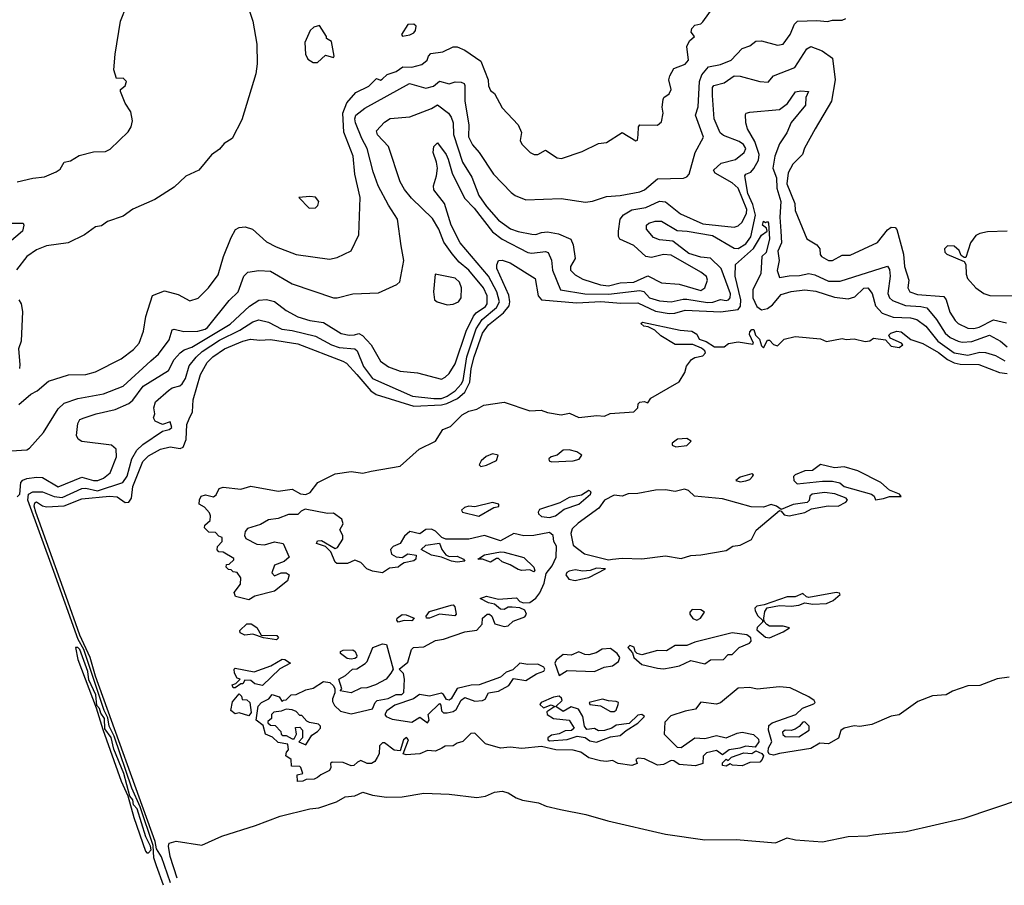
# Model space of a CAD drawing. Extents: x 2323203 to 2567568, y 883585 to 1022917.
# Tile 39 of 256: x 2389659 to 2394670, y 995915 to 1000320. Entities that reach past the tile are written whole.
import ezdxf

# ---------------------------------------------------------------- set-up
doc = ezdxf.new("R2010")
doc.units = 0

msp = doc.modelspace()

# ---------------------------------------------------------------- linework, layer by layer
at = {"layer": '0CON10XD'}
for points in [[(2390793, 1000473), (2390845, 1000312.5), (2390865.6, 1000195), (2390866.9, 1000095), (2390860.8, 1000045), (2390788.7, 999811.3), (2390740, 999715), (2390698.9, 999691.1), (2390675, 999662), (2390635, 999633.3), (2390570, 999555), (2390505, 999524.2), (2390445, 999467.5), (2390346.2, 999405), (2390234.5, 999355.5), (2390185, 999320.8), (2390105, 999292.9), (2390075, 999271.4), (2390045, 999265.8), (2389988, 999225), (2389905.9, 999184.1), (2389795, 999169.6), (2389745, 999149.5), (2389695.6, 999115), (2389641.9, 999048.1)], [(2389645, 999495.8), (2389725, 999514.4), (2389785, 999520.6), (2389845, 999545.6), (2389865, 999560), (2389885.5, 999594.5), (2389917.4, 999602.6), (2389960.6, 999629.4), (2390035, 999647.8), (2390095, 999650), (2390118.9, 999661.1), (2390210, 999750), (2390225.5, 999775), (2390232.7, 999805), (2390225, 999851.2), (2390195.6, 999895), (2390170.9, 999955), (2390171.1, 999965), (2390195.8, 999984.2), (2390201.5, 1000005), (2390185, 1000022.3), (2390150.6, 1000020.6), (2390137.5, 1000065), (2390144.5, 1000145), (2390172.4, 1000312.4), (2390203.3, 1000395)], [(2389655, 998361.4), (2389715.4, 998414.6), (2389748.1, 998431.9), (2389805, 998480.5), (2389907.5, 998512.5), (2389995, 998514.6), (2390045, 998527.5), (2390175, 998594.6), (2390237.4, 998642.6), (2390266.2, 998675), (2390289.2, 998735), (2390300.9, 998809.1), (2390335, 998916.2), (2390395, 998940.8), (2390465, 998921.1), (2390525, 998888.9), (2390566.5, 998903.5), (2390618.9, 998955), (2390668.9, 999021.1), (2390696.1, 999115), (2390735, 999211.2), (2390757.2, 999252.8), (2390775, 999262.9), (2390806.8, 999266.8), (2390843.8, 999255), (2390915, 999190.5), (2390964.7, 999164.7), (2391065, 999126.2), (2391235, 999102.2), (2391275, 999110), (2391345, 999144.2), (2391384.5, 999225), (2391390.9, 999415), (2391364.2, 999535), (2391355.3, 999625), (2391307.9, 999747.9), (2391303.5, 999845), (2391323, 999897), (2391370.1, 999949.9), (2391435, 999981.3), (2391475, 1000021.4), (2391495, 1000012.3), (2391502.8, 1000017.2), (2391529.3, 1000040.7), (2391575, 1000057.5), (2391609.5, 1000080.5), (2391655, 1000078.7), (2391705, 1000093.1), (2391733.1, 1000115), (2391739.4, 1000135), (2391751.8, 1000148.2), (2391812.7, 1000157.3), (2391865, 1000182.5), (2391885, 1000182.5), (2391925, 1000165.6), (2392005, 1000109.4), (2392042.5, 1000015), (2392044, 999984), (2392055, 999960), (2392075, 999944), (2392115, 999872), (2392196, 999785), (2392213, 999747), (2392206.2, 999705), (2392215, 999686.7), (2392257.5, 999645), (2392277.5, 999635), (2392295, 999633.8), (2392335, 999656), (2392395, 999616.7), (2392416.1, 999613.9), (2392520.9, 999649.1), (2392605, 999690), (2392645, 999696.2), (2392725, 999746.7), (2392795, 999703.3), (2392802.5, 999707.5), (2392805.7, 999735), (2392807.5, 999775), (2392814.4, 999785.6), (2392905, 999782.9), (2392925, 999801.2), (2392934.2, 999845), (2392928.8, 999875), (2392933.3, 999915), (2392937.5, 999925), (2392965, 999943.3), (2392974.2, 999965), (2392963.1, 1000015), (2392967.9, 1000035), (2392987.8, 1000072.2), (2393045, 1000093.5), (2393062.5, 1000115), (2393054.2, 1000184.2), (2393068.1, 1000211.9), (2393092.5, 1000235), (2393076.7, 1000256.7), (2393078.8, 1000275), (2393095, 1000292.5), (2393125, 1000300), (2393135, 1000310), (2393196.2, 1000393.8)], [(2391963.1, 999683.1), (2391997.5, 999645), (2392070.5, 999535), (2392160.2, 999440.2), (2392180, 999425), (2392235, 999404.3), (2392415, 999410.7), (2392537.8, 999392.2), (2392573.7, 999396.3), (2392645, 999420.4), (2392715.4, 999425.4), (2392815, 999443.8), (2392839.4, 999455), (2392905, 999511.2), (2393036.4, 999513.6), (2393055, 999520.5), (2393065.8, 999534.2), (2393095.9, 999644.1), (2393138.3, 999721.7), (2393097.6, 999835), (2393112.3, 999877.7), (2393119.2, 1000005), (2393130.4, 1000039.6), (2393165, 1000080), (2393225, 1000091.8), (2393280.6, 1000115), (2393335, 1000172.9), (2393375, 1000187.5), (2393405, 1000211.1), (2393435, 1000212.7), (2393515, 1000190), (2393543.7, 1000196.3), (2393580.4, 1000245), (2393602.7, 1000297.3), (2393617.2, 1000312.8), (2393715, 1000316.4), (2393769.7, 1000310.3), (2393795, 1000317.1), (2393845, 1000318.6), (2393863.2, 1000326.8)], [(2391175, 1000102.5), (2391215, 1000140), (2391255, 1000127.5), (2391260, 1000135), (2391245, 1000210), (2391220, 1000225), (2391220, 1000235), (2391185, 1000290), (2391155, 1000282.5), (2391137.5, 1000265), (2391110, 1000205), (2391113.3, 1000145), (2391125, 1000120), (2391153, 1000103), (2391175, 1000102.5)], [(2391607, 1000237), (2391645, 1000244.1), (2391665, 1000253.8), (2391673.1, 1000265), (2391677.1, 1000287.1), (2391665, 1000298.1), (2391635, 1000295.6), (2391602, 1000245), (2391607, 1000237)], [(2392315, 999237.1), (2392345, 999240.6), (2392400.4, 999230.4), (2392463.3, 999203.3), (2392475.3, 999175.3), (2392485.7, 999105), (2392462, 999065), (2392461.9, 999045), (2392485, 999022), (2392525, 999000.6), (2392615, 998971.4), (2392655, 998966.4), (2392715, 998981.7), (2392784.9, 998985.1), (2392855, 999016.8), (2392925, 998981.1), (2393015, 998974.8), (2393125, 998941.6), (2393145.9, 998955), (2393159.6, 998995), (2393155, 999012.9), (2393126.2, 999035), (2392975, 999121.5), (2392935, 999124.7), (2392875, 999109.7), (2392845, 999115.3), (2392785, 999170.7), (2392713.6, 999203.6), (2392707, 999217), (2392706.4, 999243.6), (2392715.7, 999305), (2392732.1, 999327.9), (2392775, 999352.7), (2392845, 999364.8), (2392915, 999396.1), (2392945, 999393.5), (2393022.2, 999332.2), (2393135, 999281.5), (2393295, 999264.5), (2393315, 999270.5), (2393335, 999290), (2393358.4, 999335), (2393360.2, 999355), (2393315, 999462.6), (2393285, 999489.3), (2393199.2, 999539.2), (2393189.6, 999555), (2393229.3, 999590.7), (2393301.1, 999608.9), (2393345.6, 999645), (2393354.5, 999665), (2393341.8, 999685), (2393320.9, 999700.9), (2393240.5, 999730.5), (2393224.5, 999744.5), (2393194, 999815), (2393185.5, 999934.5), (2393184.3, 999975), (2393191.5, 999985), (2393245, 999998.4), (2393295, 1000035.2), (2393325, 1000032.5), (2393425, 1000005.3), (2393467.5, 1000002.5), (2393495.6, 1000035), (2393603.7, 1000076.3), (2393665, 1000172.1), (2393685, 1000183.2), (2393742.4, 1000162.4), (2393795.3, 1000125.3), (2393808.6, 1000015), (2393790.9, 999905), (2393707.1, 999765), (2393653.6, 999666.4), (2393642.7, 999635), (2393594.2, 999585), (2393569.7, 999540.3), (2393562.8, 999485), (2393603.3, 999385), (2393605, 999350), (2393664.6, 999204.6), (2393715.8, 999175), (2393731.2, 999155), (2393732.9, 999125), (2393739.2, 999115), (2393775, 999094.6), (2393795, 999095.6), (2393845, 999122.2), (2393885, 999122.2), (2394024.1, 999185.9), (2394075, 999250.9), (2394095, 999263.8), (2394115, 999262.9), (2394122.7, 999252.7), (2394156.5, 999126.5), (2394162, 999065), (2394184.8, 998995), (2394178.8, 998955), (2394188.8, 998935), (2394228.1, 998921.9), (2394361.8, 998911.8), (2394373.9, 998893.9), (2394392.2, 998832.2), (2394419.4, 998789.4), (2394435, 998774.8), (2394485, 998751), (2394515, 998748.4), (2394542.2, 998755), (2394615, 998793.5), (2394681.8, 998778.2)], [(2389614.5, 998125.5), (2389695, 998131.9), (2389709.4, 998140.6), (2389779.6, 998220.4), (2389855, 998340), (2389885, 998368.2), (2389955, 998393.1), (2390085, 998417.1), (2390185, 998454.7), (2390325.9, 998584.1), (2390365, 998618.9), (2390419, 998691), (2390435, 998741.4), (2390445, 998745.5), (2390494.1, 998734.1), (2390565, 998735.6), (2390603.5, 998745), (2390615, 998753.7), (2390725, 998891.8), (2390770.7, 998935), (2390798.8, 999015), (2390819.2, 999035), (2390875, 999044.6), (2390935, 999040.4), (2391045, 998976.2), (2391255, 998905.6), (2391275, 998904.4), (2391355, 998924.5), (2391485, 998931.1), (2391577.7, 998972.3), (2391593.9, 998986.1), (2391614.3, 999095), (2391599.7, 999169.7), (2391581.5, 999305), (2391535.9, 999375.9), (2391483.4, 999475), (2391456.9, 999546.9), (2391427.4, 999665), (2391399.7, 999715), (2391368.2, 999795), (2391364.2, 999815), (2391368.9, 999835), (2391415, 999869.3), (2391642.5, 999995), (2391725, 999972.5), (2391765, 999981.9), (2391795, 1000008), (2391845, 999993.6), (2391875, 1000004.6), (2391905, 1000002.2), (2391920.5, 999995), (2391924.6, 999985), (2391924.7, 999905.3), (2391945.3, 999785), (2391942.5, 999725), (2391963.1, 999683.1)], [(2390390.1, 995915.3), (2390354.5, 996015), (2390342.2, 996055), (2390338.7, 996118.7), (2390271.2, 996315), (2390229.7, 996409.7), (2390139.5, 996675), (2390114, 996725), (2390107.2, 996767.2), (2390088.6, 996805), (2389984.4, 997115), (2389955.8, 997165.8), (2389831.9, 997511.9), (2389699.8, 997875), (2389703.4, 997906.6), (2389725, 997917.3), (2389775, 997917.4), (2389833.9, 997893.9), (2389875, 997888.1), (2389975, 997933.8), (2389995, 997936.1), (2390055, 997923.2), (2390184.3, 997965.7), (2390205, 997998), (2390229.4, 998085), (2390255, 998129.2), (2390285, 998157.7), (2390385, 998227.1), (2390420, 998235), (2390432.9, 998245), (2390425, 998274), (2390385, 998260.8), (2390348, 998278), (2390340, 998295), (2390346.7, 998315), (2390340.8, 998345), (2390350, 998375), (2390416.6, 998433.4), (2390435, 998447.5), (2390473.6, 998456.4), (2390485, 998466.9), (2390502.6, 998495), (2390521.5, 998558.5), (2390556.7, 998603.3), (2390588.2, 998631.8), (2390675, 998690.1), (2390779.5, 998740.5), (2390845, 998783.4), (2390875, 998792.1), (2390925, 998780.7), (2390993.1, 998745), (2391045, 998739.2), (2391165, 998709.5), (2391245.9, 998665.9), (2391285, 998651.6), (2391365, 998644.8), (2391376.8, 998635), (2391408.4, 998555), (2391455, 998495.2), (2391657.5, 998405), (2391766.8, 998393.2), (2391805, 998393.2), (2391834, 998405), (2391875, 998432), (2391904.8, 998465), (2391915.9, 998485), (2391934.9, 998605), (2391982.3, 998747.7), (2392011.8, 998795), (2392085.9, 998855), (2392100.1, 998885), (2392087.8, 998935), (2392044.8, 999015), (2391900, 999185), (2391855.2, 999275), (2391821.2, 999385), (2391767.3, 999455), (2391765.4, 999475), (2391780.5, 999525), (2391784.4, 999565), (2391780.9, 999595), (2391763.5, 999645), (2391766.9, 999675), (2391785, 999694), (2391829.5, 999635), (2391840.1, 999610.1), (2391859.1, 999539.1), (2391921.9, 999411.8), (2391971.1, 999361.1), (2392065, 999240.4), (2392114.1, 999204.1), (2392245, 999135.7), (2392265, 999131.8), (2392335, 999140.8), (2392348.5, 999135), (2392365, 999097.1), (2392370.2, 999045), (2392411.5, 998945), (2392535.1, 998925.1), (2392655, 998922.8), (2392815, 998942.7), (2392835, 998936.3), (2392865, 998904.9), (2392915, 998889.6), (2392975, 998883.7), (2393035, 998898.9), (2393055, 998898.1), (2393159.1, 998880.9), (2393186.9, 998883.1), (2393225, 998897.2), (2393255, 998890.5), (2393265.6, 998895), (2393275.3, 998905), (2393276.7, 998925), (2393228.8, 999055), (2393175, 999106.9), (2393125, 999112.3), (2393065, 999130.7), (2392982.6, 999192.6), (2392915, 999199.8), (2392885, 999211.2), (2392848.1, 999255), (2392849.2, 999275), (2392861.2, 999285), (2392893.3, 999295), (2392925, 999295.4), (2393005, 999246.8), (2393055.3, 999244.7), (2393185, 999222.2), (2393295, 999158), (2393315, 999156.2), (2393355, 999179.9), (2393379.6, 999215), (2393403.6, 999325), (2393389.8, 999379.8), (2393364.4, 999435), (2393350, 999525), (2393353.8, 999535), (2393380.3, 999545), (2393395, 999563.2), (2393418.1, 999605), (2393421.7, 999635), (2393400.9, 999700.9), (2393363.1, 999765), (2393353.9, 999796.1), (2393352, 999838), (2393356.7, 999845), (2393375, 999849.5), (2393525, 999863.6), (2393566.6, 999893.4), (2393607.3, 999952.7), (2393635, 999958.7), (2393673.3, 999955), (2393659.6, 999925), (2393657.7, 999885), (2393585, 999797.3), (2393562.6, 999745), (2393525, 999687.9), (2393502.2, 999625), (2393492.3, 999565), (2393511.3, 999515), (2393512.8, 999462.8), (2393532.5, 999395), (2393526.7, 999315), (2393533.1, 999245), (2393535.9, 999185), (2393517, 999143), (2393524.8, 999095), (2393513.8, 999043.8), (2393525, 999008), (2393575, 999017.2), (2393627.9, 999017.9), (2393675, 999029), (2393705, 999022.3), (2393775, 998990.4), (2393835, 998989.4), (2394075, 999065.5), (2394085, 999048.8), (2394088.8, 999015), (2394076.8, 998926.8), (2394085.6, 998905.6), (2394101.4, 998891.4), (2394166.6, 998866.6), (2394245, 998861.6), (2394275, 998854), (2394324.9, 998794.9), (2394369.2, 998725), (2394395, 998702.6), (2394435, 998683.7), (2394455, 998678.9), (2394505, 998681.9), (2394595, 998714.8), (2394650, 998685), (2394685, 998655.3)], [(2389645, 997892.5), (2389660.1, 997905), (2389665.3, 997964.7), (2389675, 997976.5), (2389695, 997984.8), (2389745, 997992.7), (2389775, 997990.8), (2389855, 997942.6), (2389975, 997993), (2390035, 997975.2), (2390057.1, 997975), (2390085, 997986.8), (2390119.7, 998015), (2390151.4, 998095), (2390149.2, 998135), (2390125.3, 998155.3), (2389975, 998173.1), (2389955.7, 998185), (2389947.5, 998205), (2389954.1, 998265), (2389965, 998286.2), (2389986.6, 998293.4), (2390048, 998315), (2390145, 998337.3), (2390215, 998367.1), (2390235.1, 998384.9), (2390286.3, 998455), (2390415.2, 998534.8), (2390445, 998590.9), (2390474.8, 998625.2), (2390495, 998639.6), (2390535, 998653.7), (2390729.5, 998770.5), (2390828, 998862), (2390875, 998893.2), (2390914, 998896), (2390955, 998886.5), (2391015, 998841.1), (2391075, 998807.5), (2391135, 998789.8), (2391205, 998779), (2391295, 998723.2), (2391335, 998714.8), (2391363.4, 998716.6), (2391385, 998722.9), (2391402.9, 998712.9), (2391448.2, 998665), (2391495, 998582.2), (2391535, 998554.6), (2391595, 998532.3), (2391683.9, 998523.9), (2391805, 998491.5), (2391825, 998500.4), (2391845, 998519.1), (2391875, 998569.1), (2391931.9, 998735), (2391967.8, 998812.2), (2391981.6, 998828.4), (2392028.8, 998861.2), (2392037.9, 998875), (2392038, 998915), (2392020, 998955), (2391944.3, 999045), (2391895, 999087.1), (2391859.5, 999129.5), (2391818.2, 999188.2), (2391792.2, 999255), (2391758.9, 999308.9), (2391652.4, 999412.4), (2391616.4, 999456.4), (2391595, 999495.8), (2391535.5, 999675), (2391479.4, 999735), (2391474.4, 999755), (2391515, 999799.5), (2391545, 999816.7), (2391645, 999825.4), (2391755, 999868.7), (2391785, 999886.7), (2391840.8, 999845), (2391855, 999824.5), (2391865.2, 999795), (2391866.5, 999736.6), (2391911.7, 999595), (2391959.3, 999519.3), (2391996.3, 999425), (2392035, 999369.3), (2392095, 999300.4), (2392156.7, 999256.7), (2392195, 999242.1), (2392265, 999229.3), (2392285, 999227.9), (2392315, 999237.1)], [(2391131.7, 999361.7), (2391165, 999363.3), (2391175.7, 999374.3), (2391182, 999395), (2391165, 999416.7), (2391135, 999421.2), (2391080, 999415), (2391131.7, 999361.7)], [(2389615, 999285.5), (2389676.7, 999285), (2389680, 999275), (2389673.3, 999245), (2389605, 999186.7)], [(2390425.4, 995928.2), (2390380.8, 996060.8), (2390355, 996101.6), (2390348.6, 996138.6), (2390045, 996979.1), (2390018.1, 997075), (2389965, 997188.9), (2389895.4, 997385.4), (2389741, 997815), (2389732.6, 997845), (2389735, 997862), (2389745, 997866), (2389775, 997846.8), (2389795, 997841.5), (2389885, 997846.5), (2389975, 997882.4), (2390115, 997896.2), (2390155, 997891.6), (2390195, 997864), (2390215, 997864.8), (2390227.9, 997885), (2390235, 997945.4), (2390285, 998072.3), (2390315, 998101.2), (2390375, 998135.2), (2390425, 998147.3), (2390475, 998138.9), (2390491.1, 998145), (2390506.1, 998183.9), (2390509.8, 998260.2), (2390520.5, 998289.5), (2390538.3, 998325), (2390542.3, 998385), (2390579.2, 998515), (2390612, 998575), (2390641.6, 998605), (2390701.5, 998645), (2390795, 998685.2), (2390833.8, 998693.8), (2390880.7, 998689.3), (2390935, 998693.2), (2391075, 998670.3), (2391303.3, 998583.3), (2391321.6, 998571.6), (2391375.1, 998515.1), (2391445, 998431), (2391473.8, 998413.8), (2391665, 998353.1), (2391805, 998361.2), (2391832.7, 998367.3), (2391886.6, 998393.4), (2391924.8, 998425.2), (2391949.4, 998475), (2391957.2, 998545), (2391971.9, 998605), (2392015, 998724.3), (2392045, 998766.9), (2392121.5, 998828.5), (2392149.3, 998865), (2392152.8, 998885), (2392147.9, 998917.9), (2392087.1, 999055), (2392086.5, 999073.5), (2392095.8, 999094.2), (2392115, 999097.1), (2392155, 999083.5), (2392282.5, 999002.5), (2392298, 998915), (2392314.6, 998894.6), (2392495, 998880.1), (2392616.1, 998886.1), (2392717.9, 998877.9), (2392805, 998879.3), (2392895, 998837.6), (2392965, 998825.2), (2392993.2, 998826.8), (2393045, 998841.6), (2393225, 998833.4), (2393315, 998846.3), (2393327.4, 998862.6), (2393329.6, 998895), (2393300.4, 999015), (2393301.2, 999075), (2393394.2, 999155.8), (2393435, 999224.6), (2393462.5, 999245), (2393459.4, 999259.4), (2393440, 999275), (2393445, 999295.8), (2393455, 999288.8), (2393465, 999293.3), (2393470, 999285), (2393475.2, 999205.2), (2393457.4, 999135), (2393435.3, 999114.7), (2393430.7, 999029.3), (2393390.3, 998945), (2393390.5, 998905), (2393410, 998860), (2393435, 998844.6), (2393465, 998850.1), (2393490.3, 998869.7), (2393535, 998922.7), (2393585, 998937.8), (2393655, 998945.2), (2393711.3, 998938.7), (2393805, 998908.5), (2393875, 998900), (2393910, 998910), (2393955, 998954.1), (2393975, 998955.3), (2393997.5, 998927.5), (2394014.8, 998865), (2394047.5, 998827.5), (2394105, 998807.2), (2394192.4, 998802.4), (2394225, 998794.8), (2394270.3, 998760.3), (2394332.2, 998685), (2394415.3, 998625), (2394485, 998613), (2394545, 998627.8), (2394575, 998627), (2394625, 998611), (2394672.5, 998585)], [(2394685, 999244), (2394585, 999240), (2394545, 999232.5), (2394525, 999222.5), (2394497.5, 999185), (2394475, 999110), (2394465, 999110), (2394450.7, 999120.7), (2394440, 999145), (2394415, 999167.5), (2394380.3, 999169.7), (2394366, 999155), (2394368, 999138), (2394377.7, 999127.7), (2394465, 999090), (2394473.9, 999073.9), (2394475.5, 999025.5), (2394482.9, 999002.9), (2394525, 998955.8), (2394565, 998927.5), (2394596.5, 998916.5), (2394735, 998914.6)], [(2391835, 998868.8), (2391865, 998872.5), (2391891.2, 998885), (2391905.8, 998905), (2391907.8, 998955), (2391896.8, 998985), (2391875, 999005.2), (2391772.5, 999025), (2391764, 998935), (2391770, 998895), (2391784.1, 998884.1), (2391835, 998868.8)], [(2389655, 998894.2), (2389666.9, 998875), (2389672.5, 998835), (2389665.8, 998684.2), (2389653.3, 998645), (2389660, 998565), (2389657.5, 998545)], [(2393608.6, 996785), (2393643.2, 996816.8), (2393700.8, 996839.2), (2393707.5, 996845), (2393702, 996855), (2393675.8, 996875), (2393579.9, 996919.9), (2393525, 996925.4), (2393412.6, 996912.6), (2393375, 996921.2), (2393315, 996918.8), (2393225, 996843.4), (2393205, 996836.9), (2393125, 996846.7), (2393097.6, 996812.4), (2393045, 996802), (2392972.4, 996777.6), (2392942.5, 996745), (2392939.4, 996685), (2393005, 996618.8), (2393025, 996616.7), (2393095, 996666), (2393145, 996662.7), (2393205, 996678), (2393255, 996666.4), (2393310.1, 996689.9), (2393335, 996694.1), (2393393.1, 996683.1), (2393418.2, 996658.2), (2393420, 996645), (2393401.7, 996618.3), (2393355, 996622.9), (2393323.6, 996613.6), (2393268.8, 996605), (2393235, 996580), (2393205, 996601.9), (2393155, 996590), (2393137.7, 996572.3), (2393136, 996535), (2393097.5, 996522.5), (2393015, 996530.4), (2392988.2, 996548.2), (2392975, 996550), (2392935, 996530.2), (2392905, 996526.2), (2392838.3, 996558.3), (2392807.3, 996562.7), (2392793.9, 996556.1), (2392801.1, 996535), (2392775, 996525.3), (2392704.3, 996535), (2392675, 996550), (2392645, 996544.8), (2392615, 996548), (2392555, 996564), (2392515, 996592.3), (2392475, 996602.7), (2392386.7, 996605), (2392315, 996621.1), (2392215, 996611.8), (2392155, 996618.2), (2392105, 996612.7), (2392030, 996635), (2391975, 996690), (2391955, 996687.5), (2391913.6, 996646.4), (2391885, 996639.2), (2391865, 996624.7), (2391825, 996622.7), (2391806.8, 996613.2), (2391775, 996597.8), (2391735, 996601.5), (2391695, 996583.9), (2391625, 996580), (2391610, 996585), (2391637.5, 996655), (2391627, 996667), (2391612.5, 996655), (2391595, 996600), (2391565, 996602.5), (2391515, 996640), (2391505, 996640), (2391490, 996625), (2391487.5, 996585), (2391477.5, 996565), (2391466.2, 996545), (2391450, 996535), (2391426.7, 996535), (2391395, 996550), (2391377.5, 996542.5), (2391360, 996525), (2391345, 996522.5), (2391305, 996540), (2391248.3, 996541.7), (2391240, 996535), (2391242.5, 996515), (2391235, 996500), (2391191.7, 996478.3), (2391175, 996463.5), (2391156.7, 996455), (2391116.1, 996453.9), (2391100, 996445), (2391073, 996443), (2391071.7, 996478.3), (2391100, 996485), (2391090, 996515), (2391085, 996520), (2391041.7, 996521.7), (2391040, 996555), (2391012.5, 996575), (2391016.7, 996593.3), (2391027.5, 996605), (2391023, 996633), (2390975, 996642.5), (2390945, 996670), (2390910, 996685), (2390898.3, 996728.3), (2390862.5, 996755), (2390873, 996827), (2390890, 996845), (2390926.4, 996863.6), (2390943, 996887), (2390980, 996875), (2390995, 996850), (2391001.7, 996858.3), (2391015, 996860), (2391040, 996885), (2391065, 996886.7), (2391115, 996910.8), (2391151.7, 996918.3), (2391205, 996953.3), (2391237.7, 996947.7), (2391255, 996930), (2391262.5, 996915), (2391262.5, 996895), (2391250, 996865), (2391250.7, 996850.7), (2391260.7, 996830.7), (2391291.7, 996801.7), (2391345, 996788), (2391455, 996813.3), (2391468, 996845), (2391478.8, 996855), (2391534.5, 996865.5), (2391575, 996886), (2391603.3, 996886.7), (2391613.6, 996896.4), (2391617.5, 996965), (2391612.5, 996992.5), (2391590, 997015), (2391635, 997050), (2391653.3, 997115), (2391662.5, 997125), (2391715, 997129.2), (2391775, 997161.9), (2391815, 997168.2), (2391925, 997205.5), (2391985, 997214.4), (2392012.9, 997245), (2392014, 997275), (2392037.5, 997295), (2392050, 997295), (2392061.9, 997285), (2392076.4, 997246.4), (2392125, 997232), (2392145, 997236), (2392170.4, 997259.6), (2392229.1, 997280.9), (2392238.6, 997295), (2392229.2, 997315), (2392205, 997326.7), (2392165, 997331.1), (2392145, 997330), (2392125, 997319.2), (2392105, 997321.1), (2392075.4, 997345.4), (2392045, 997353.3), (2392002.5, 997375), (2392035, 997386), (2392095, 997372.1), (2392164.1, 997375.9), (2392187.5, 997377.5), (2392205, 997360), (2392223.5, 997353.5), (2392255, 997354), (2392285, 997377.1), (2392306.5, 997403.5), (2392327.3, 997452.7), (2392337.6, 997502.4), (2392369.4, 997540.6), (2392388.4, 997585), (2392390.7, 997640.7), (2392377.8, 997665), (2392373.8, 997695), (2392355, 997710.3), (2392275, 997695.4), (2392225, 997693.3), (2392173.9, 997706.1), (2392105, 997668.5), (2392025, 997695.5), (2391945, 997676.7), (2391826.8, 997676.8), (2391806.7, 997685), (2391775, 997718), (2391755, 997728), (2391725, 997726), (2391695, 997704.4), (2391645, 997715.6), (2391617.5, 997692.5), (2391595, 997654.4), (2391559.8, 997640.2), (2391545.6, 997625), (2391551.2, 997601.2), (2391575, 997586.5), (2391605, 997584), (2391635, 997602.5), (2391676, 997596), (2391675.6, 997575), (2391665, 997566.9), (2391615, 997557.1), (2391596.2, 997543.8), (2391585, 997534.7), (2391540.2, 997529.8), (2391505, 997505.7), (2391455, 997513.6), (2391426.2, 997525), (2391395, 997557.5), (2391365, 997570), (2391326.4, 997553.6), (2391273, 997553), (2391265, 997560), (2391243, 997613), (2391215, 997640), (2391170, 997655), (2391175, 997667.5), (2391195, 997670), (2391265, 997630), (2391276.4, 997633.6), (2391303.6, 997676.4), (2391303.8, 997695), (2391288.8, 997725), (2391304.5, 997755), (2391298.9, 997778.9), (2391255, 997808.8), (2391225, 997808.1), (2391110.8, 997829.2), (2391090.9, 997819.1), (2391075, 997802), (2391027.6, 997802.4), (2390975, 997782.5), (2390924.4, 997775.6), (2390885, 997751.4), (2390818.8, 997731.2), (2390806.2, 997715), (2390802.5, 997695), (2390810, 997680), (2390865, 997651.2), (2390905, 997648), (2390955, 997663.8), (2391000, 997655), (2391030, 997585), (2391005, 997562.5), (2390955.7, 997544.3), (2390942.5, 997505), (2390955, 997490), (2390990, 997505), (2391015, 997505.8), (2391030, 997495), (2391022.5, 997465), (2390955, 997412), (2390855, 997386.7), (2390825, 997368.8), (2390757.5, 997385), (2390750, 997405), (2390781.7, 997448.3), (2390785, 997480), (2390765, 997507.5), (2390745, 997510), (2390735, 997520), (2390721.7, 997521.7), (2390710, 997535), (2390711.7, 997548.3), (2390725, 997550), (2390748.3, 997571.7), (2390748.3, 997578.3), (2390695, 997610), (2390671.7, 997611.7), (2390663, 997623), (2390665, 997640), (2390690, 997665), (2390690, 997685), (2390671.7, 997691.7), (2390655, 997710), (2390621.7, 997711.7), (2390600, 997735), (2390601.7, 997748.3), (2390628.3, 997771.7), (2390630, 997795), (2390625, 997810), (2390599.3, 997839.3), (2390572.5, 997855), (2390573.6, 997876.4), (2390582.5, 997895), (2390605, 997902.5), (2390645, 997892.5), (2390658.3, 997901.7), (2390673.3, 997935), (2390695, 997942), (2390785, 997932), (2390835, 997946.5), (2390975, 997920.8), (2391045, 997931.9), (2391088.3, 997908.3), (2391115, 997904), (2391136.7, 997915), (2391176.2, 997965), (2391265, 998009.4), (2391345, 998021.9), (2391405, 998012.5), (2391447.1, 998022.9), (2391595, 998048.8), (2391692.5, 998135), (2391775, 998176.2), (2391812, 998235), (2391850.7, 998249.3), (2391910.9, 998309.1), (2391945, 998328.1), (2391985, 998338.1), (2392021.1, 998358.9), (2392125, 998373.5), (2392255, 998329.5), (2392313.6, 998333.6), (2392345, 998321.8), (2392415, 998310), (2392457.5, 998317.5), (2392505, 998295.8), (2392595.6, 998305.6), (2392635, 998302.5), (2392664, 998316), (2392784.7, 998325.3), (2392804.3, 998345), (2392806.2, 998365), (2392815, 998373.8), (2392837.3, 998377.3), (2392855, 998370), (2392871.2, 998395), (2392960, 998445), (2393015, 998476.7), (2393044.6, 998525), (2393052.1, 998557.9), (2393078.6, 998591.4), (2393095, 998600.9), (2393135, 998609.4), (2393149.2, 998625), (2393145.8, 998635), (2393129.3, 998649.3), (2393085, 998666.7), (2392995, 998667.5), (2392921.7, 998711.7), (2392890.7, 998740.7), (2392857, 998757), (2392835, 998760), (2392820, 998775), (2392828.3, 998781.7), (2393019.7, 998739.7), (2393080, 998735), (2393105, 998720), (2393117.5, 998695), (2393152.7, 998682.7), (2393194.7, 998654.7), (2393245, 998655.8), (2393266.8, 998673.2), (2393315, 998680.4), (2393390.7, 998669.3), (2393394, 998675), (2393372.5, 998717.5), (2393375, 998732.5), (2393385, 998743.8), (2393395, 998743.3), (2393404.4, 998714.4), (2393424.2, 998695), (2393435, 998660), (2393445, 998650), (2393465, 998690), (2393475, 998690), (2393495, 998667.5), (2393515, 998660), (2393550, 998695), (2393605, 998707.5), (2393735, 998696.2), (2393765, 998683.3), (2393845, 998697.5), (2393865, 998692.5), (2393905, 998696.7), (2393962, 998682), (2393985, 998686.2), (2394005, 998698.8), (2394065, 998691.2), (2394095, 998658.8), (2394135, 998652.9), (2394153.3, 998665), (2394146, 998675), (2394089.3, 998699.3), (2394082.5, 998715), (2394093.3, 998725), (2394122.5, 998735), (2394145, 998732.2), (2394195, 998692.9), (2394255, 998671.8), (2394335, 998626.7), (2394380.5, 998590.5), (2394415, 998574.2), (2394445, 998567.9), (2394540.8, 998565), (2394645, 998524.2), (2394685, 998520.4)], [(2392997.5, 998147.5), (2393055, 998153.5), (2393076.7, 998175), (2393055, 998188.6), (2393007.5, 998185), (2392978.8, 998165), (2392980, 998155), (2392997.5, 998147.5)], [(2392005, 998046.2), (2392035, 998053.5), (2392085, 998077.5), (2392093.3, 998105), (2392065, 998111.5), (2392032.1, 998097.9), (2392007.8, 998075), (2391998, 998055), (2392005, 998046.2)], [(2392365, 998070), (2392475, 998074.6), (2392506.7, 998083.3), (2392520, 998105), (2392495, 998120.8), (2392455, 998132), (2392425, 998130), (2392395, 998104.2), (2392364.5, 998095.5), (2392352.5, 998085), (2392352.9, 998075), (2392365, 998070)], [(2394015, 997877.5), (2394055, 997883.6), (2394085, 997894.3), (2394145.7, 997894.3), (2394136.7, 997905), (2394085, 997926.9), (2394041.9, 997965), (2393925, 998024.7), (2393855, 998045.6), (2393805, 998040), (2393735, 998057.5), (2393693.3, 998026.7), (2393655, 998024.3), (2393605.7, 998005), (2393596.7, 997995), (2393598.2, 997975), (2393615, 997958.8), (2393745, 997972.5), (2393795, 997971.8), (2393832.9, 997962.9), (2393855.3, 997945.3), (2393994.3, 997905), (2394007.5, 997895), (2394015, 997877.5)], [(2393325, 997968.5), (2393355, 997972.9), (2393375, 997980.6), (2393389.2, 997995), (2393393.3, 998005), (2393385, 998009.2), (2393325, 997992.5), (2393304, 997975), (2393325, 997968.5)], [(2392355, 997786.3), (2392385, 997794.7), (2392429.8, 997830.2), (2392505, 997854.2), (2392564.2, 997905), (2392568.1, 997918.1), (2392555, 997924.2), (2392518.5, 997901.5), (2392455, 997888.2), (2392408.4, 997861.6), (2392305, 997828.2), (2392297.7, 997815), (2392299.6, 997805), (2392315, 997792.7), (2392355, 997786.3)], [(2392655, 997571.2), (2392675, 997574.5), (2392725, 997580.7), (2392825, 997576.7), (2392945, 997592.1), (2393025, 997577.8), (2393075, 997593.8), (2393125, 997596.8), (2393255, 997619.4), (2393289.1, 997640.9), (2393325, 997646.5), (2393384, 997675), (2393407.5, 997722.5), (2393525, 997822.5), (2393535, 997820), (2393550.3, 997800.3), (2393575, 997795.7), (2393655, 997812.4), (2393689.5, 997830.5), (2393774.3, 997845.7), (2393825, 997844.1), (2393864.2, 997865), (2393872, 997875), (2393865.9, 997885.9), (2393807.4, 997907.4), (2393755, 997914.3), (2393691.9, 997905), (2393680.9, 997895), (2393676.8, 997873.2), (2393666.6, 997863.4), (2393595, 997853.1), (2393535, 997827.5), (2393511.2, 997845), (2393483.4, 997853.4), (2393445, 997840), (2393381.1, 997841.1), (2393235, 997882.2), (2393092.5, 997895), (2393062, 997925), (2393041.9, 997931.9), (2392995, 997918.9), (2392945, 997927.3), (2392895, 997926.5), (2392805, 997908.8), (2392755, 997906.9), (2392725, 997896.2), (2392685, 997900), (2392635.7, 997875), (2392606.2, 997833.8), (2392501.1, 997758.9), (2392471.1, 997728.9), (2392464.2, 997705), (2392475.6, 997645.6), (2392532.7, 997602.7), (2392655, 997571.2)], [(2391995, 997794.4), (2392072.5, 997837.5), (2392096.6, 997843.4), (2392098, 997855), (2392065, 997863.5), (2391975, 997841.5), (2391945, 997844.4), (2391922.6, 997837.4), (2391907.5, 997825), (2391912.5, 997815), (2391995, 997794.4)], [(2391885, 997559.2), (2391856.2, 997565), (2391804.7, 997584.7), (2391753.8, 997595), (2391702.5, 997625), (2391725, 997646.1), (2391795, 997656.7), (2391807.5, 997625), (2391827.6, 997597.6), (2391845, 997589.1), (2391885, 997590.8), (2391916.7, 997575), (2391925, 997564), (2391885, 997559.2)], [(2392275, 997510), (2392255, 997520.6), (2392215, 997516.5), (2392195, 997522.3), (2392155, 997546.7), (2392115, 997560.9), (2392095, 997578.8), (2392085, 997578.8), (2392055, 997560), (2392015, 997574.5), (2391990, 997575), (2392025, 997597.3), (2392105, 997612), (2392125, 997610.6), (2392225, 997584.3), (2392275.6, 997535), (2392280, 997515), (2392275, 997510)], [(2392485, 997466.8), (2392515, 997473.8), (2392555, 997481.5), (2392640, 997525), (2392595, 997530), (2392562.6, 997517.4), (2392525, 997514.5), (2392485, 997520.4), (2392455, 997514.5), (2392443.3, 997506.7), (2392439.1, 997495), (2392453.7, 997473.7), (2392485, 997466.8)], [(2393475, 997174.3), (2393545, 997204.6), (2393576, 997225), (2393544, 997234), (2393475, 997233.3), (2393462, 997242), (2393448.3, 997258.3), (2393446.2, 997275), (2393450.5, 997309.5), (2393463.1, 997326.9), (2393525, 997339.4), (2393585, 997335.4), (2393625, 997340.6), (2393655, 997352), (2393695, 997345.3), (2393765, 997350.2), (2393798.2, 997365), (2393833.8, 997395), (2393831.2, 997401.2), (2393815, 997406.2), (2393675, 997380.4), (2393663.1, 997383.1), (2393645, 997400.6), (2393605, 997382.7), (2393565, 997382.7), (2393447.9, 997342.1), (2393410, 997335), (2393400.8, 997325), (2393402.5, 997312.5), (2393415, 997286.7), (2393440, 997265), (2393440, 997255), (2393412.7, 997227.3), (2393410, 997215), (2393455, 997178.6), (2393475, 997174.3)], [(2391745, 997274.5), (2391730, 997275), (2391727.5, 997285), (2391745, 997308.2), (2391855, 997341.4), (2391865, 997342), (2391873, 997333), (2391880, 997295), (2391872.7, 997287.3), (2391795, 997294.5), (2391745, 997274.5)], [(2393105, 997264), (2393124.4, 997275.6), (2393143.8, 997305), (2393125, 997316.4), (2393081.8, 997318.2), (2393069.2, 997305), (2393070, 997295), (2393085, 997272.5), (2393105, 997264)], [(2391585, 997254.6), (2391578.1, 997265), (2391580.5, 997275), (2391605, 997293.6), (2391625, 997292.3), (2391665.6, 997275), (2391655, 997261.9), (2391615, 997263.1), (2391585, 997254.6)], [(2390965, 997164.3), (2390900, 997175), (2390845, 997193.3), (2390805, 997187.5), (2390780.7, 997200.7), (2390778.3, 997211.7), (2390813.9, 997246.1), (2390836, 997246), (2390865, 997227.5), (2390887.5, 997187.5), (2390966.8, 997186.8), (2390976.7, 997175), (2390965, 997164.3)], [(2392935, 997017.5), (2392975, 997024.2), (2393017, 997033), (2393075, 997058.6), (2393145, 997043.1), (2393175, 997062), (2393240, 997065), (2393265, 997090), (2393285, 997090), (2393320, 997125), (2393373.1, 997146.9), (2393382, 997158), (2393380, 997175), (2393359.8, 997189.8), (2393285, 997200.9), (2393095, 997152.5), (2393055, 997135.5), (2392995, 997135.5), (2392950.8, 997109.2), (2392905, 997110), (2392825, 997088.2), (2392801.2, 997095), (2392791.2, 997105), (2392786.6, 997126.6), (2392763.6, 997136.4), (2392754.3, 997125), (2392778.3, 997098.3), (2392785, 997074), (2392825, 997039.4), (2392905, 997020), (2392935, 997017.5)], [(2390315, 996080), (2390327.7, 996095), (2390325.2, 996115), (2390301.4, 996161.4), (2390256.6, 996305), (2390238.2, 996325), (2390235, 996350), (2390219.5, 996369.5), (2390188.4, 996485), (2390137.7, 996607.7), (2390125, 996666.9), (2390091.6, 996711.6), (2390090.1, 996765), (2390071, 996791), (2390065, 996815.5), (2390051.1, 996831.1), (2390046.9, 996885), (2390011.1, 996961.1), (2390005, 997002.7), (2389965.6, 997115), (2389955, 997126.1), (2389942.3, 997125), (2389954.5, 997064.5), (2390047.7, 996817.7), (2390082.4, 996707.6), (2390175.6, 996445), (2390209.8, 996369.8), (2390239.9, 996259.9), (2390298.6, 996088.6), (2390305, 996080), (2390315, 996080)], [(2391345, 996894.4), (2391290, 996905), (2391297.5, 996915), (2391283.3, 996965), (2391316.9, 996983.1), (2391352.5, 997015), (2391375, 997017.5), (2391416.4, 997043.6), (2391426.7, 997055), (2391456.7, 997125), (2391505, 997144), (2391525, 997140), (2391560, 997015), (2391547.5, 996995), (2391523.3, 996965), (2391470, 996935), (2391425, 996920.6), (2391395, 996918.8), (2391345, 996894.4)], [(2391345, 997065.7), (2391325, 997070), (2391291.2, 997095), (2391291.2, 997105), (2391305, 997112.5), (2391355, 997113.8), (2391365.8, 997105.8), (2391373.8, 997085), (2391373.3, 997075), (2391365, 997070), (2391345, 997065.7)], [(2392405, 996983.3), (2392445, 997008.9), (2392585, 997003.3), (2392634.1, 997025.9), (2392675, 997031.5), (2392706.2, 997055), (2392714, 997075), (2392699.2, 997095), (2392665, 997119.6), (2392623.7, 997116.3), (2392591.9, 997098.1), (2392555, 997088.8), (2392535, 997089.5), (2392505, 997102.9), (2392465, 997086.9), (2392425, 997090), (2392388.9, 997061.1), (2392381.9, 997045), (2392405, 996983.3)], [(2390755, 996920), (2390745, 996920), (2390740, 996935), (2390758.3, 996941.7), (2390780, 996965), (2390765, 996970), (2390752.5, 996995), (2390750, 997015), (2390755, 997020), (2390851.7, 997001.7), (2390937.6, 997032.4), (2390995, 997065.5), (2391007.5, 997065), (2391037.5, 997045), (2390982.4, 997017.6), (2390895, 996932.5), (2390855, 996940), (2390835, 996957.5), (2390805, 996960), (2390795, 996940), (2390785, 996940), (2390755, 996920)], [(2391735, 996742.5), (2391742.5, 996755), (2391737.5, 996785), (2391795, 996840), (2391801.7, 996831.7), (2391805, 996802.5), (2391815, 996793.8), (2391833.6, 996793.6), (2391865, 996800), (2391879.5, 996810.5), (2391905, 996856.7), (2391925, 996871.2), (2391975, 996853.1), (2392015, 996855.6), (2392027, 996863), (2392045.4, 996894.6), (2392095, 996902.5), (2392148.2, 996931.8), (2392171.7, 996968.3), (2392235, 996958), (2392288.7, 996991.3), (2392326.7, 997005), (2392331.2, 997015), (2392326, 997025), (2392295, 997040.9), (2392245, 997038.9), (2392204.3, 997045.7), (2392168.3, 997011.7), (2392135, 996999.2), (2392106.2, 996975), (2391996.7, 996935), (2391956.7, 996933.3), (2391885, 996916.7), (2391855.5, 996864.5), (2391845, 996858), (2391831.4, 996861.4), (2391816.4, 996886.4), (2391805, 996892.5), (2391745, 996877.5), (2391693, 996887), (2391662.5, 996865), (2391568.3, 996831.7), (2391527.5, 996802.5), (2391516.7, 996785), (2391524.2, 996774.2), (2391555, 996760), (2391655, 996745.8), (2391695, 996771.2), (2391735, 996742.5)], [(2394695.2, 996975.2), (2394633.6, 996966.4), (2394545, 996932.5), (2394485, 996931.1), (2394406.6, 996903.4), (2394374.3, 996884.3), (2394305, 996879.8), (2394230.1, 996849.9), (2394135, 996782.2), (2394095, 996776.5), (2393995, 996734.4), (2393935, 996722.9), (2393905, 996726.7), (2393855, 996714.8), (2393837.5, 996702.5), (2393825.3, 996664.7), (2393775, 996635.3), (2393731.1, 996638.9), (2393685, 996612.1), (2393525, 996586.9), (2393495, 996577.1), (2393473, 996583), (2393467.5, 996595), (2393470.5, 996615), (2393486.4, 996645), (2393470, 996705), (2393471.2, 996728.8), (2393488.4, 996741.6), (2393608.6, 996785)], [(2390825, 996777.5), (2390775, 996792.5), (2390755, 996787.5), (2390732.5, 996805), (2390741.7, 996848.3), (2390775, 996890), (2390788.3, 996878.3), (2390791.7, 996861.7), (2390815, 996860), (2390830, 996845), (2390837.5, 996795), (2390825, 996777.5)], [(2392595, 996643.6), (2392665, 996670.8), (2392715, 996676.9), (2392745, 996703.3), (2392805, 996741.2), (2392838, 996775), (2392825, 996784.2), (2392805, 996781.1), (2392760.6, 996739.4), (2392695, 996730), (2392672, 996715), (2392635, 996702.6), (2392605, 996701.1), (2392585, 996712.9), (2392545, 996707.5), (2392532.9, 996725), (2392525.6, 996775), (2392502.1, 996812.1), (2392465, 996822.7), (2392425, 996799.5), (2392387.5, 996825), (2392419.4, 996855), (2392417.1, 996867.1), (2392405, 996877.5), (2392375, 996873.3), (2392313.3, 996845), (2392306.7, 996835), (2392325, 996818.8), (2392364, 996834), (2392382.5, 996825), (2392341.7, 996798.3), (2392343.8, 996783.8), (2392375, 996763.5), (2392455, 996755.7), (2392480, 996715), (2392466.7, 996703.3), (2392435, 996700.9), (2392405, 996685.6), (2392365, 996680), (2392346.2, 996665), (2392346.7, 996655), (2392355, 996650), (2392445, 996657.5), (2392496.4, 996673.6), (2392536.9, 996666.9), (2392560.8, 996650.8), (2392595, 996643.6)], [(2392685, 996799.2), (2392695, 996806.2), (2392705.5, 996835), (2392705.6, 996845), (2392695, 996851.5), (2392655, 996853.3), (2392625, 996863.1), (2392556.7, 996845), (2392560, 996835), (2392615, 996829.4), (2392665, 996800.6), (2392685, 996799.2)], [(2391115, 996630), (2391145, 996680), (2391175, 996697.5), (2391190, 996715), (2391190, 996725), (2391180, 996735), (2391133, 996743), (2391120, 996750), (2391095, 996780), (2391085, 996780), (2391065, 996800), (2391045, 996807.5), (2391015, 996812.5), (2390989.3, 996800.7), (2390953, 996797), (2390940, 996785), (2390940, 996765), (2390921.7, 996748.3), (2390921.7, 996741.7), (2390935, 996730), (2390958.3, 996728.3), (2390988.3, 996698.3), (2390990, 996685), (2390998.3, 996678.3), (2391015, 996677.5), (2391045, 996660), (2391055, 996660), (2391067.5, 996685), (2391061.7, 996718.3), (2391085, 996720), (2391097.5, 996705), (2391097.5, 996665), (2391080, 996645), (2391115, 996630)], [(2393625, 996671.5), (2393677.5, 996705), (2393677.5, 996725), (2393655, 996746.7), (2393645, 996745.8), (2393626.5, 996723.5), (2393605, 996709.2), (2393585, 996702.9), (2393554.7, 996705.3), (2393541.5, 996695), (2393542.8, 996682.8), (2393555, 996672.5), (2393625, 996671.5)], [(2393255, 996522.3), (2393235, 996524.7), (2393235, 996538.8), (2393255, 996557.5), (2393265, 996550), (2393281.9, 996568.1), (2393345, 996590), (2393385, 996586.2), (2393405, 996600), (2393436.2, 996586.2), (2393444.4, 996575), (2393438.2, 996555), (2393425, 996541.8), (2393375, 996539.5), (2393335, 996524), (2393286.7, 996526.7), (2393275, 996533.3), (2393255, 996522.3)], [(2390459.6, 995951.2), (2390425, 996062.5), (2390416.8, 996115), (2390420, 996130), (2390455, 996139.7), (2390585, 996120.3), (2390687.1, 996165), (2390858.9, 996218.9), (2390985, 996267.6), (2391135, 996304.1), (2391180.7, 996309.3), (2391270.7, 996339.3), (2391315, 996365.5), (2391365, 996370.7), (2391405, 996389.2), (2391455, 996373.4), (2391525, 996363.4), (2391605, 996366.2), (2391715, 996383.5), (2391845, 996378.8), (2391985, 996362.8), (2392030.3, 996369.7), (2392075, 996389), (2392115, 996393.7), (2392145, 996385.4), (2392185, 996360.5), (2392218.4, 996348.4), (2392298.6, 996335), (2392337.9, 996317.9), (2392410.4, 996300.4), (2392540, 996275), (2392652.8, 996242.8), (2392945, 996176), (2393145, 996147.3), (2393305, 996148.2), (2393505, 996131.7), (2393565, 996156.5), (2393606.7, 996146.7), (2393745, 996137), (2393875, 996163.3), (2393975, 996166.5), (2394015, 996174.5), (2394171.1, 996188.9), (2394465, 996257.4), (2395045, 996452.8)]]:
    msp.add_lwpolyline(points, dxfattribs=at)

doc.saveas('drawing.dxf')
